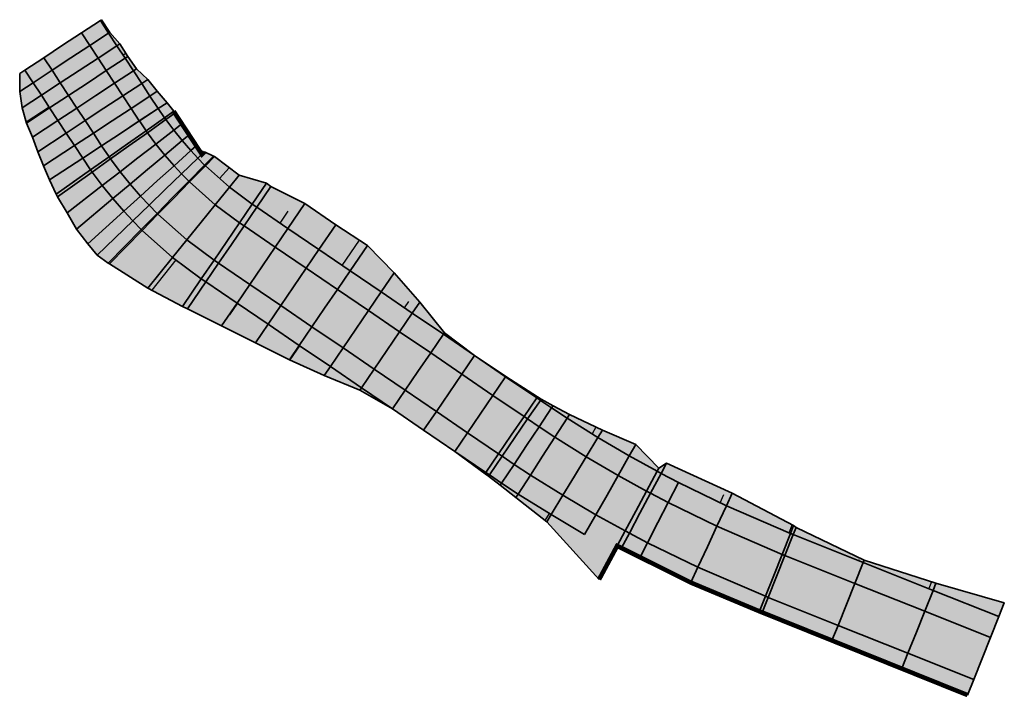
# Model space of a CAD drawing. Header units: metres. Extents: x 201888 to 228431, y 396158 to 403166.
# Tile 22 of 50: x 203291 to 203357, y 396695 to 396740. Entities that reach past the tile are written whole.
import ezdxf

# ---------------------------------------------------------------- set-up
doc = ezdxf.new("R2010")
doc.units = ezdxf.units.M
doc.layers.add('C3D-CORRIDOR', color=7, linetype='Continuous')
for name, color, linetype, lineweight in [('N-WA-GK-KEERWAND-G', 30, 'Continuous', 70), ('N-WA-GK-KEERWAND-V', 15, 'Continuous', 18), ('N-WA-GR-GRAS-V', 61, 'Continuous', 18), ('N-WA-GW-AFWERKEN_INZAAIEN-G', 60, 'Continuous', 35), ('N-WA-GW-DIJK_KRUIN_BINNEN-G', 90, 'Continuous', 35), ('N-WA-GW-DIJK_KRUIN_BUITEN-G', 90, 'Continuous', 35), ('N-WA-GW-DIJK_TEEN_BINNEN-G', 90, 'Continuous', 35), ('N-WA-GW-DIJK_TEEN_BUITEN-G', 90, 'Continuous', 35), ('N-WA-VH-VERHARDING_ASFALT-G', 252, 'Continuous', 35), ('N-WA-VH-VERHARDING_ASFALT-V', 252, 'Continuous', 18), ('N-WA-VH-VERHARDING_GRASBETONSTEEN-G', 102, 'Continuous', 35), ('N-WA-VH-VERHARDING_GRASBETONSTEEN-V', 75, 'Continuous', 18)]:
    doc.layers.add(name, color=color, linetype=linetype, lineweight=lineweight)

msp = doc.modelspace()

# ---------------------------------------------------------------- hatches: boundary and pattern name
at = {"layer": 'N-WA-GK-KEERWAND-V'}
for points in [[(203303.522, 396731.062), (203303.146, 396731.636), (203302.668, 396732.364), (203302.195, 396733.086), (203301.725, 396733.803), (203301.648, 396733.921), (203301.648, 396733.921), (203301.725, 396733.803), (203302.195, 396733.086), (203302.668, 396732.364), (203303.146, 396731.636), (203303.522, 396731.062), (203303.522, 396731.062)], [(203354.372, 396695.143), (203350.012, 396696.898), (203345.374, 396698.765), (203340.736, 396700.632), (203340.552, 396700.706), (203335.994, 396702.615), (203332.625, 396704.296), (203331.39, 396704.912), (203331.104, 396705.054), (203331.104, 396705.055), (203331.39, 396704.912), (203332.625, 396704.296), (203335.995, 396702.615), (203340.552, 396700.706), (203340.736, 396700.632), (203345.374, 396698.765), (203350.012, 396696.898), (203354.372, 396695.143), (203354.372, 396695.143)]]:
    msp.add_hatch(color=256, dxfattribs=at).paths.add_polyline_path(points, flags=0)
at = {"layer": 'N-WA-GR-GRAS-V'}
for points in [[(203301.037, 396733.49), (203300.621, 396734.101), (203300.62, 396734.103), (203300.072, 396734.937), (203299.523, 396735.773), (203298.974, 396736.609), (203298.425, 396737.444), (203297.877, 396738.28), (203297.328, 396739.116), (203296.779, 396739.952), (203296.861, 396740.006), (203297.396, 396739.161), (203298.071, 396738.408), (203298.608, 396737.564), (203299.183, 396736.746), (203299.926, 396736.037), (203300.547, 396735.249), (203301.209, 396734.49), (203301.21, 396734.488), (203301.647, 396733.923)], [(203329.903, 396702.82), (203326.429, 396706.65), (203324.378, 396708.265), (203323.334, 396709.078), (203322.564, 396709.673), (203322.334, 396709.849), (203320.316, 396711.327), (203318.252, 396712.738), (203316.186, 396714.145), (203314.018, 396715.404), (203311.654, 396716.373), (203309.343, 396717.422), (203307.081, 396718.542), (203304.822, 396719.666), (203302.563, 396720.79), (203302.228, 396720.96), (203299.927, 396722.177), (203297.377, 396723.781), (203297.296, 396723.836), (203296.556, 396724.36), (203298.93, 396726.644), (203299.495, 396726.073), (203299.557, 396726.012), (203301.576, 396724.216), (203303.481, 396722.8), (203303.789, 396722.59), (203305.855, 396721.183), (203307.921, 396719.776), (203309.988, 396718.368), (203312.054, 396716.961), (203314.12, 396715.553), (203316.186, 396714.146), (203318.252, 396712.739), (203320.319, 396711.331), (203322.385, 396709.924), (203322.624, 396709.761), (203323.429, 396709.219), (203324.528, 396708.498), (203326.718, 396707.128), (203328.946, 396705.818), (203330.926, 396704.723)], [(203356.454, 396700.356), (203352.089, 396702.099), (203347.445, 396703.953), (203342.802, 396705.807), (203342.618, 396705.88), (203338.356, 396707.716), (203335.178, 396709.267), (203334.03, 396709.868), (203333.765, 396710.009), (203333.881, 396710.224), (203334.388, 396710.54), (203338.741, 396708.548), (203342.824, 396706.396), (203342.992, 396706.284), (203347.503, 396704.098), (203352.281, 396702.58), (203356.82, 396701.273)]]:
    msp.add_hatch(color=256, dxfattribs=at).paths.add_polyline_path(points)
for points in [[(203293.84, 396728.422), (203293.406, 396729.362), (203293.405, 396729.364), (203293.002, 396730.293), (203292.621, 396731.239), (203292.261, 396732.199), (203291.867, 396733.137), (203291.585, 396734.148), (203291.427, 396735.241), (203291.419, 396736.432), (203291.764, 396736.658), (203292.313, 396735.822), (203292.862, 396734.986), (203293.41, 396734.151), (203293.959, 396733.315), (203294.508, 396732.479), (203295.057, 396731.643), (203295.605, 396730.809), (203295.607, 396730.807), (203296.131, 396730.036), (203293.84, 396728.422)], [(203303.254, 396730.804), (203302.783, 396731.308), (203302.203, 396731.974), (203301.648, 396732.663), (203301.121, 396733.372), (203301.037, 396733.49), (203301.648, 396733.921), (203301.725, 396733.803), (203302.195, 396733.086), (203302.668, 396732.364), (203303.146, 396731.636), (203303.522, 396731.062), (203303.254, 396730.804)], [(203333.765, 396710.009), (203331.913, 396711.033), (203329.83, 396712.257), (203327.782, 396713.539), (203326.754, 396714.214), (203326.002, 396714.72), (203325.763, 396714.883), (203323.696, 396716.29), (203321.63, 396717.698), (203319.564, 396719.105), (203317.498, 396720.512), (203315.431, 396721.92), (203313.365, 396723.327), (203311.299, 396724.735), (203309.233, 396726.142), (203307.166, 396727.549), (203306.859, 396727.759), (203305.35, 396728.88), (203303.75, 396730.303), (203303.701, 396730.351), (203303.254, 396730.804), (203303.688, 396731.222), (203304.288, 396730.948), (203304.348, 396730.915), (203305.988, 396729.67), (203307.811, 396729.156), (203308.108, 396728.931), (203310.359, 396727.795), (203312.42, 396726.381), (203314.514, 396725.014), (203316.296, 396723.19), (203317.99, 396721.235), (203319.625, 396719.194), (203321.631, 396717.699), (203323.699, 396716.294), (203325.814, 396714.958), (203326.062, 396714.809), (203326.848, 396714.355), (203327.933, 396713.773), (203330.12, 396712.735), (203332.338, 396711.779), (203333.881, 396710.224), (203333.765, 396710.009)], [(203296.556, 396724.36), (203295.943, 396725.113), (203295.182, 396726.094), (203294.562, 396727.18), (203293.933, 396728.242), (203293.84, 396728.422), (203296.131, 396730.036), (203296.237, 396729.886), (203296.903, 396728.991), (203297.603, 396728.122), (203298.336, 396727.28), (203298.93, 396726.644), (203296.556, 396724.36)]]:
    msp.add_hatch(color=256, dxfattribs=at).paths.add_polyline_path(points, flags=0)
at = {"layer": 'N-WA-VH-VERHARDING_ASFALT-V'}
for points in [[(203298.584, 396731.763), (203298.114, 396732.454), (203298.113, 396732.456), (203297.565, 396733.29), (203297.016, 396734.126), (203296.467, 396734.962), (203295.918, 396735.798), (203295.369, 396736.633), (203294.82, 396737.469), (203294.271, 396738.305), (203295.525, 396739.128), (203296.074, 396738.293), (203296.623, 396737.457), (203297.172, 396736.621), (203297.721, 396735.785), (203298.27, 396734.949), (203298.819, 396734.113), (203299.366, 396733.28), (203299.368, 396733.278), (203299.811, 396732.627), (203298.584, 396731.763)], [(203297.358, 396730.899), (203296.86, 396731.631), (203296.859, 396731.633), (203296.311, 396732.467), (203295.762, 396733.302), (203295.213, 396734.138), (203294.664, 396734.974), (203294.115, 396735.81), (203293.566, 396736.646), (203293.017, 396737.482), (203294.271, 396738.305), (203294.82, 396737.469), (203295.369, 396736.633), (203295.918, 396735.798), (203296.467, 396734.962), (203297.016, 396734.126), (203297.565, 396733.29), (203298.113, 396732.456), (203298.114, 396732.454), (203298.584, 396731.763), (203297.358, 396730.899)], [(203301.092, 396728.724), (203300.559, 396729.294), (203299.903, 396730.048), (203299.276, 396730.827), (203298.679, 396731.629), (203298.584, 396731.763), (203299.811, 396732.627), (203299.9, 396732.501), (203300.462, 396731.745), (203301.053, 396731.011), (203301.671, 396730.301), (203302.173, 396729.764), (203301.092, 396728.724)], [(203300.011, 396727.684), (203299.448, 396728.287), (203298.753, 396729.085), (203298.089, 396729.909), (203297.458, 396730.758), (203297.358, 396730.899), (203298.584, 396731.763), (203298.679, 396731.629), (203299.276, 396730.827), (203299.903, 396730.048), (203300.559, 396729.294), (203301.092, 396728.724), (203300.011, 396727.684)], [(203332.345, 396707.366), (203330.43, 396708.426), (203328.274, 396709.693), (203326.155, 396711.019), (203325.091, 396711.716), (203324.313, 396712.241), (203324.074, 396712.404), (203322.008, 396713.811), (203319.941, 396715.218), (203317.875, 396716.626), (203315.809, 396718.033), (203313.743, 396719.44), (203311.676, 396720.848), (203309.61, 396722.255), (203307.544, 396723.662), (203305.478, 396725.07), (203305.17, 396725.279), (203303.463, 396726.548), (203301.654, 396728.157), (203301.598, 396728.212), (203301.092, 396728.724), (203302.173, 396729.764), (203302.65, 396729.282), (203302.702, 396729.23), (203304.406, 396727.714), (203306.014, 396726.519), (203306.322, 396726.309), (203308.388, 396724.902), (203310.455, 396723.495), (203312.521, 396722.087), (203314.587, 396720.68), (203316.653, 396719.273), (203318.719, 396717.865), (203320.786, 396716.458), (203322.852, 396715.051), (203324.918, 396713.643), (203325.157, 396713.481), (203325.923, 396712.965), (203326.969, 396712.279), (203329.052, 396710.975), (203331.171, 396709.73), (203333.055, 396708.688), (203332.345, 396707.366)], [(203331.636, 396706.045), (203329.688, 396707.122), (203327.496, 396708.41), (203325.342, 396709.759), (203324.26, 396710.468), (203323.468, 396711.001), (203323.229, 396711.164), (203321.163, 396712.571), (203319.097, 396713.978), (203317.031, 396715.386), (203314.964, 396716.793), (203312.898, 396718.201), (203310.832, 396719.608), (203308.766, 396721.015), (203306.699, 396722.423), (203304.633, 396723.83), (203304.326, 396724.039), (203302.519, 396725.382), (203300.605, 396727.085), (203300.546, 396727.142), (203300.011, 396727.684), (203301.092, 396728.724), (203301.598, 396728.212), (203301.654, 396728.157), (203303.463, 396726.548), (203305.17, 396725.279), (203305.478, 396725.07), (203307.544, 396723.662), (203309.61, 396722.255), (203311.676, 396720.848), (203313.743, 396719.44), (203315.809, 396718.033), (203317.875, 396716.626), (203319.941, 396715.218), (203322.008, 396713.811), (203324.074, 396712.404), (203324.313, 396712.241), (203325.091, 396711.716), (203326.155, 396711.019), (203328.274, 396709.693), (203330.43, 396708.426), (203332.345, 396707.366), (203331.636, 396706.045)], [(203355.341, 396697.57), (203350.977, 396699.313), (203346.333, 396701.167), (203341.689, 396703.021), (203341.506, 396703.094), (203337.096, 396704.994), (203333.807, 396706.598), (203332.619, 396707.22), (203332.345, 396707.366), (203333.055, 396708.688), (203333.325, 396708.544), (203334.493, 396707.933), (203337.726, 396706.355), (203342.062, 396704.487), (203342.246, 396704.414), (203346.889, 396702.56), (203351.533, 396700.706), (203355.898, 396698.963), (203355.341, 396697.57)], [(203354.785, 396696.177), (203350.42, 396697.92), (203345.777, 396699.774), (203341.133, 396701.628), (203340.95, 396701.701), (203336.466, 396703.633), (203333.122, 396705.264), (203331.914, 396705.896), (203331.636, 396706.045), (203332.345, 396707.366), (203332.619, 396707.22), (203333.807, 396706.598), (203337.096, 396704.994), (203341.506, 396703.094), (203341.689, 396703.021), (203346.333, 396701.167), (203350.977, 396699.313), (203355.341, 396697.57), (203354.785, 396696.177)]]:
    msp.add_hatch(color=256, dxfattribs=at).paths.add_polyline_path(points, flags=0)
at = {"layer": 'N-WA-VH-VERHARDING_GRASBETONSTEEN-V'}
for points in [[(203299.811, 396732.627), (203299.368, 396733.278), (203299.366, 396733.28), (203298.819, 396734.113), (203298.27, 396734.949), (203297.721, 396735.785), (203297.172, 396736.621), (203296.623, 396737.457), (203296.074, 396738.293), (203295.525, 396739.128), (203296.779, 396739.952), (203297.328, 396739.116), (203297.877, 396738.28), (203298.425, 396737.444), (203298.974, 396736.609), (203299.523, 396735.773), (203300.072, 396734.937), (203300.62, 396734.103), (203300.621, 396734.101), (203301.037, 396733.49), (203299.811, 396732.627)], [(203296.131, 396730.036), (203295.607, 396730.807), (203295.605, 396730.809), (203295.057, 396731.643), (203294.508, 396732.479), (203293.959, 396733.315), (203293.41, 396734.151), (203292.862, 396734.986), (203292.313, 396735.822), (203291.764, 396736.658), (203293.017, 396737.482), (203293.566, 396736.646), (203294.115, 396735.81), (203294.664, 396734.974), (203295.213, 396734.138), (203295.762, 396733.302), (203296.311, 396732.467), (203296.859, 396731.633), (203296.86, 396731.631), (203297.358, 396730.899), (203296.131, 396730.036)], [(203302.173, 396729.764), (203301.671, 396730.301), (203301.053, 396731.011), (203300.462, 396731.745), (203299.9, 396732.501), (203299.811, 396732.627), (203301.037, 396733.49), (203301.121, 396733.372), (203301.648, 396732.663), (203302.203, 396731.974), (203302.783, 396731.308), (203303.254, 396730.804), (203302.173, 396729.764)], [(203298.93, 396726.644), (203298.336, 396727.28), (203297.603, 396728.122), (203296.903, 396728.991), (203296.237, 396729.886), (203296.131, 396730.036), (203297.358, 396730.899), (203297.458, 396730.758), (203298.089, 396729.909), (203298.753, 396729.085), (203299.448, 396728.287), (203300.011, 396727.684), (203298.93, 396726.644)], [(203333.055, 396708.688), (203331.171, 396709.73), (203329.052, 396710.975), (203326.969, 396712.279), (203325.923, 396712.965), (203325.157, 396713.481), (203324.918, 396713.643), (203322.852, 396715.051), (203320.786, 396716.458), (203318.719, 396717.865), (203316.653, 396719.273), (203314.587, 396720.68), (203312.521, 396722.087), (203310.455, 396723.495), (203308.388, 396724.902), (203306.322, 396726.309), (203306.014, 396726.519), (203304.406, 396727.714), (203302.702, 396729.23), (203302.65, 396729.282), (203302.173, 396729.764), (203303.254, 396730.804), (203303.701, 396730.351), (203303.75, 396730.303), (203305.35, 396728.88), (203306.859, 396727.759), (203307.166, 396727.549), (203309.233, 396726.142), (203311.299, 396724.735), (203313.365, 396723.327), (203315.431, 396721.92), (203317.498, 396720.512), (203319.564, 396719.105), (203321.63, 396717.698), (203323.696, 396716.29), (203325.763, 396714.883), (203326.002, 396714.72), (203326.754, 396714.214), (203327.782, 396713.539), (203329.83, 396712.257), (203331.913, 396711.033), (203333.765, 396710.009), (203333.055, 396708.688)], [(203330.926, 396704.723), (203328.946, 396705.818), (203326.718, 396707.128), (203324.528, 396708.498), (203323.429, 396709.219), (203322.624, 396709.761), (203322.385, 396709.924), (203320.319, 396711.331), (203318.252, 396712.739), (203316.186, 396714.146), (203314.12, 396715.553), (203312.054, 396716.961), (203309.988, 396718.368), (203307.921, 396719.776), (203305.855, 396721.183), (203303.789, 396722.59), (203303.481, 396722.8), (203301.576, 396724.216), (203299.557, 396726.012), (203299.495, 396726.073), (203298.93, 396726.644), (203300.011, 396727.684), (203300.546, 396727.142), (203300.605, 396727.085), (203302.519, 396725.382), (203304.326, 396724.039), (203304.633, 396723.83), (203306.699, 396722.423), (203308.766, 396721.015), (203310.832, 396719.608), (203312.898, 396718.201), (203314.964, 396716.793), (203317.031, 396715.386), (203319.097, 396713.978), (203321.163, 396712.571), (203323.229, 396711.164), (203323.468, 396711.001), (203324.26, 396710.468), (203325.342, 396709.759), (203327.496, 396708.41), (203329.688, 396707.122), (203331.636, 396706.045), (203330.926, 396704.723)], [(203355.898, 396698.963), (203351.533, 396700.706), (203346.889, 396702.56), (203342.246, 396704.414), (203342.062, 396704.487), (203337.726, 396706.355), (203334.493, 396707.933), (203333.325, 396708.544), (203333.055, 396708.688), (203333.765, 396710.009), (203334.03, 396709.868), (203335.178, 396709.267), (203338.356, 396707.716), (203342.618, 396705.88), (203342.802, 396705.807), (203347.445, 396703.953), (203352.089, 396702.099), (203356.454, 396700.356), (203355.898, 396698.963)], [(203354.372, 396695.143), (203350.012, 396696.898), (203345.374, 396698.765), (203340.736, 396700.632), (203340.552, 396700.706), (203335.995, 396702.615), (203332.625, 396704.296), (203331.39, 396704.912), (203331.104, 396705.055), (203331.636, 396706.045), (203331.914, 396705.896), (203333.122, 396705.264), (203336.466, 396703.633), (203340.95, 396701.701), (203341.133, 396701.628), (203345.777, 396699.774), (203350.42, 396697.92), (203354.785, 396696.177), (203354.372, 396695.143)]]:
    msp.add_hatch(color=256, dxfattribs=at).paths.add_polyline_path(points, flags=0)

# ---------------------------------------------------------------- linework, layer by layer
at = {"layer": 'C3D-CORRIDOR'}
for p, q in [((203298.282, 396737.663, 15.347), (203298.468, 396737.785, 15.273)), ((203293.374, 396734.206, 15.355), (203291.848, 396733.205, 14.746)), ((203301.037, 396733.49, 15.551), (203301.342, 396733.706, 15.426)), ((203303.254, 396730.804, 15.709), (203303.471, 396731.013, 15.608)), ((203296.131, 396730.036, 15.551), (203294.985, 396729.229, 15.084)), ((203304.697, 396729.461, 15.798), (203305.322, 396730.176, 15.481)), ((203308.715, 396726.494, 16.012), (203309.255, 396727.287, 15.693)), ((203298.93, 396726.644, 15.709), (203297.743, 396725.502, 15.16)), ((203312.848, 396723.68, 16.211), (203313.99, 396725.356, 15.535)), ((203301.798, 396724.051, 15.847), (203300.198, 396722.034, 14.989)), ((203305.881, 396721.166, 16.039), (203305.365, 396720.409, 15.734)), ((203316.98, 396720.865, 16.335), (203317.273, 396721.294, 16.161)), ((203310.013, 396718.351, 16.236), (203309.372, 396717.41, 15.857)), ((203321.113, 396718.05, 16.35), (203321.128, 396718.073, 16.341)), ((203314.145, 396715.536, 16.344), (203314.095, 396715.462, 16.314)), ((203325.284, 396715.293, 16.35), (203325.265, 396715.264, 16.338)), ((203329.698, 396712.935, 16.35), (203329.434, 396712.506, 16.182)), ((203318.278, 396712.721, 16.35), (203318.277, 396712.72, 16.35)), ((203322.358, 396709.83, 16.35), (203322.384, 396709.868, 16.335)), ((203333.765, 396710.009, 15.976), (203333.823, 396710.117, 15.936)), ((203337.941, 396707.919, 15.783), (203338.2, 396708.469, 15.58)), ((203326.327, 396706.73, 16.35), (203326.611, 396707.195, 16.168)), ((203342.524, 396705.921, 15.576), (203342.734, 396706.444, 15.388)), ((203331.104, 396705.055, 15.976), (203330.504, 396703.937, 15.616)), ((203347.167, 396704.064, 15.376), (203347.2, 396704.147, 15.346)), ((203351.994, 396702.671, 15.335), (203351.81, 396702.21, 15.176)), ((203356.82, 396701.273, 15.369), (203356.637, 396700.815, 15.205))]:
    msp.add_line(p, q, dxfattribs=at)
at = {"layer": 'N-WA-GK-KEERWAND-G'}
for p, q in [((203301.648, 396733.921, 15.302), (203301.648, 396733.921, 15.276)), ((203301.725, 396733.803, 15.31), (203301.725, 396733.803, 15.275)), ((203302.195, 396733.086, 15.367), (203302.195, 396733.086, 15.296)), ((203302.668, 396732.364, 15.435), (203302.668, 396732.364, 15.305)), ((203303.146, 396731.636, 15.514), (203303.146, 396731.636, 15.305)), ((203303.522, 396731.062, 15.584), (203303.522, 396731.062, 15.444)), ((203331.104, 396705.055, 15.976), (203331.104, 396705.054, 15.191)), ((203331.39, 396704.912, 15.964), (203331.39, 396704.912, 15.19)), ((203332.625, 396704.296, 15.91), (203332.625, 396704.296, 15.217)), ((203335.995, 396702.615, 15.764), (203335.994, 396702.615, 15.308)), ((203340.552, 396700.706, 15.572), (203340.552, 396700.706, 15.314)), ((203340.736, 396700.632, 15.564), (203340.736, 396700.632, 15.309)), ((203345.374, 396698.765, 15.364), (203345.374, 396698.765, 15.272)), ((203350.012, 396696.898, 15.164), (203350.012, 396696.898, 15.284)), ((203354.372, 396695.143, 15.04), (203354.372, 396695.143, 15.325))]:
    msp.add_line(p, q, dxfattribs=at)
at = {"layer": 'N-WA-GK-KEERWAND-G', "const_width": 0.3, "flags": 128}
for points in [[(203301.648, 396733.92), (203303.522, 396731.062), (203303.688, 396731.222)], [(203354.372, 396695.143), (203350.012, 396696.898), (203345.374, 396698.765), (203340.736, 396700.632), (203340.552, 396700.706), (203335.994, 396702.615), (203332.625, 396704.296), (203331.39, 396704.912), (203331.104, 396705.054), (203329.903, 396702.82)]]:
    msp.add_lwpolyline(points, dxfattribs=at)
at = {"layer": 'N-WA-GW-AFWERKEN_INZAAIEN-G'}
for p, q in [((203296.779, 396739.952, 15.238), (203296.861, 396740.006, 15.271)), ((203297.328, 396739.116, 15.277), (203297.396, 396739.161, 15.25)), ((203297.877, 396738.28, 15.317), (203298.071, 396738.408, 15.24)), ((203298.425, 396737.444, 15.357), (203298.608, 396737.564, 15.285)), ((203291.764, 396736.658, 15.238), (203291.419, 396736.432, 15.101)), ((203298.974, 396736.609, 15.397), (203299.183, 396736.746, 15.314)), ((203292.313, 396735.822, 15.277), (203291.427, 396735.241, 14.924)), ((203299.523, 396735.773, 15.437), (203299.926, 396736.037, 15.277)), ((203300.072, 396734.937, 15.477), (203300.547, 396735.249, 15.288)), ((203292.862, 396734.986, 15.317), (203291.585, 396734.148, 14.808)), ((203300.62, 396734.103, 15.517), (203301.209, 396734.49, 15.283)), ((203300.621, 396734.101, 15.517), (203301.21, 396734.488, 15.283)), ((203293.41, 396734.151, 15.357), (203291.867, 396733.137, 14.742)), ((203301.037, 396733.49, 15.551), (203301.703, 396733.959, 15.279)), ((203301.037, 396733.49, 15.551), (203301.648, 396733.921, 15.302)), ((203293.959, 396733.315, 15.397), (203292.261, 396732.199, 14.72)), ((203301.121, 396733.372, 15.557), (203301.725, 396733.803, 15.31)), ((203301.648, 396732.663, 15.597), (203302.195, 396733.086, 15.367)), ((203294.508, 396732.479, 15.437), (203292.621, 396731.239, 14.685)), ((203302.203, 396731.974, 15.637), (203302.668, 396732.364, 15.435)), ((203295.057, 396731.643, 15.477), (203293.002, 396730.293, 14.658)), ((203302.783, 396731.308, 15.677), (203303.146, 396731.636, 15.514)), ((203303.254, 396730.804, 15.709), (203303.688, 396731.222, 15.508)), ((203295.605, 396730.809, 15.517), (203293.405, 396729.364, 14.64)), ((203295.607, 396730.807, 15.517), (203293.406, 396729.362, 14.64)), ((203303.254, 396730.804, 15.709), (203303.522, 396731.062, 15.584)), ((203303.701, 396730.351, 15.737), (203304.288, 396730.948, 15.458)), ((203303.75, 396730.303, 15.741), (203304.348, 396730.915, 15.455)), ((203296.131, 396730.036, 15.551), (203293.84, 396728.422, 14.617)), ((203296.131, 396730.036, 15.551), (203293.84, 396728.422, 14.617)), ((203296.237, 396729.886, 15.557), (203293.933, 396728.242, 14.614)), ((203305.35, 396728.88, 15.837), (203305.988, 396729.67, 15.499)), ((203296.903, 396728.991, 15.597), (203294.562, 396727.18, 14.611)), ((203306.859, 396727.759, 15.923), (203307.811, 396729.156, 15.359)), ((203307.166, 396727.549, 15.937), (203308.108, 396728.931, 15.38)), ((203297.603, 396728.122, 15.637), (203295.182, 396726.094, 14.585)), ((203298.336, 396727.28, 15.677), (203295.943, 396725.113, 14.601)), ((203309.233, 396726.142, 16.037), (203310.359, 396727.795, 15.371)), ((203298.93, 396726.644, 15.709), (203296.556, 396724.36, 14.611)), ((203298.93, 396726.644, 15.709), (203296.556, 396724.36, 14.611)), ((203299.495, 396726.073, 15.737), (203297.296, 396723.836, 14.692)), ((203299.557, 396726.012, 15.741), (203297.377, 396723.781, 14.701)), ((203311.299, 396724.735, 16.137), (203312.42, 396726.381, 15.473)), ((203313.365, 396723.327, 16.235), (203314.514, 396725.014, 15.555)), ((203301.576, 396724.216, 15.837), (203299.927, 396722.177, 14.963)), ((203303.481, 396722.8, 15.923), (203302.228, 396720.96, 15.18)), ((203315.431, 396721.92, 16.307), (203316.296, 396723.19, 15.795)), ((203303.789, 396722.59, 15.937), (203302.563, 396720.79, 15.212)), ((203305.855, 396721.183, 16.037), (203304.822, 396719.666, 15.426)), ((203317.498, 396720.512, 16.344), (203317.99, 396721.235, 16.053)), ((203307.921, 396719.776, 16.137), (203307.081, 396718.542, 15.64)), ((203319.564, 396719.105, 16.35), (203319.625, 396719.194, 16.314)), ((203309.988, 396718.368, 16.235), (203309.343, 396717.422, 15.854)), ((203321.63, 396717.698, 16.35), (203321.631, 396717.699, 16.35)), ((203312.054, 396716.961, 16.307), (203311.654, 396716.373, 16.07)), ((203323.696, 396716.29, 16.348), (203323.699, 396716.294, 16.35)), ((203314.12, 396715.553, 16.344), (203314.018, 396715.404, 16.284)), ((203325.763, 396714.883, 16.32), (203325.814, 396714.958, 16.35)), ((203326.002, 396714.72, 16.314), (203326.062, 396714.809, 16.35)), ((203326.754, 396714.214, 16.293), (203326.848, 396714.355, 16.35)), ((203316.186, 396714.146, 16.35), (203316.186, 396714.145, 16.35)), ((203327.782, 396713.539, 16.257), (203327.933, 396713.773, 16.35)), ((203318.252, 396712.739, 16.35), (203318.252, 396712.738, 16.35)), ((203329.83, 396712.257, 16.164), (203330.12, 396712.735, 16.35)), ((203331.913, 396711.033, 16.064), (203332.338, 396711.779, 16.35)), ((203320.319, 396711.331, 16.348), (203320.316, 396711.327, 16.35)), ((203334.03, 396709.868, 15.964), (203334.388, 396710.54, 15.71)), ((203322.385, 396709.924, 16.32), (203322.334, 396709.849, 16.35)), ((203322.624, 396709.761, 16.314), (203322.564, 396709.673, 16.35)), ((203333.765, 396710.009, 15.976), (203333.881, 396710.224, 15.895)), ((203333.765, 396710.009, 15.976), (203333.881, 396710.224, 15.895)), ((203323.429, 396709.219, 16.293), (203323.334, 396709.078, 16.35)), ((203324.528, 396708.498, 16.257), (203324.378, 396708.265, 16.35)), ((203338.356, 396707.716, 15.764), (203338.741, 396708.548, 15.458)), ((203326.718, 396707.128, 16.164), (203326.429, 396706.65, 16.35)), ((203342.618, 396705.88, 15.572), (203342.824, 396706.396, 15.387)), ((203342.802, 396705.807, 15.564), (203342.992, 396706.284, 15.393)), ((203330.926, 396704.723, 15.976), (203329.903, 396702.82, 15.256)), ((203347.445, 396703.953, 15.364), (203347.503, 396704.098, 15.312)), ((203352.089, 396702.099, 15.164), (203352.281, 396702.58, 15.336)), ((203356.454, 396700.356, 15.04), (203356.82, 396701.273, 15.369))]:
    msp.add_line(p, q, dxfattribs=at)
at = {"layer": 'N-WA-GW-DIJK_KRUIN_BINNEN-G'}
for p, q in [((203297.328, 396739.116, 15.277), (203296.779, 396739.952, 15.238)), ((203296.074, 396738.293, 15.277), (203295.525, 396739.128, 15.238)), ((203297.877, 396738.28, 15.317), (203297.328, 396739.116, 15.277)), ((203296.623, 396737.457, 15.317), (203296.074, 396738.293, 15.277)), ((203298.425, 396737.444, 15.357), (203297.877, 396738.28, 15.317)), ((203297.172, 396736.621, 15.357), (203296.623, 396737.457, 15.317)), ((203298.974, 396736.609, 15.397), (203298.425, 396737.444, 15.357)), ((203297.721, 396735.785, 15.397), (203297.172, 396736.621, 15.357)), ((203299.523, 396735.773, 15.437), (203298.974, 396736.609, 15.397)), ((203298.27, 396734.949, 15.437), (203297.721, 396735.785, 15.397)), ((203300.072, 396734.937, 15.477), (203299.523, 396735.773, 15.437)), ((203298.819, 396734.113, 15.477), (203298.27, 396734.949, 15.437)), ((203300.62, 396734.103, 15.517), (203300.072, 396734.937, 15.477)), ((203299.366, 396733.28, 15.517), (203298.819, 396734.113, 15.477)), ((203300.621, 396734.101, 15.517), (203300.62, 396734.103, 15.517)), ((203301.037, 396733.49, 15.551), (203300.621, 396734.101, 15.517)), ((203299.368, 396733.278, 15.517), (203299.366, 396733.28, 15.517)), ((203299.811, 396732.627, 15.551), (203299.368, 396733.278, 15.517)), ((203301.121, 396733.372, 15.557), (203301.037, 396733.49, 15.551)), ((203301.648, 396732.663, 15.597), (203301.121, 396733.372, 15.557)), ((203299.9, 396732.501, 15.557), (203299.811, 396732.627, 15.551)), ((203302.203, 396731.974, 15.637), (203301.648, 396732.663, 15.597)), ((203300.462, 396731.745, 15.597), (203299.9, 396732.501, 15.557)), ((203302.783, 396731.308, 15.677), (203302.203, 396731.974, 15.637)), ((203301.053, 396731.011, 15.637), (203300.462, 396731.745, 15.597)), ((203303.254, 396730.804, 15.709), (203302.783, 396731.308, 15.677)), ((203301.671, 396730.301, 15.677), (203301.053, 396731.011, 15.637)), ((203303.701, 396730.351, 15.737), (203303.254, 396730.804, 15.709)), ((203302.173, 396729.764, 15.709), (203301.671, 396730.301, 15.677)), ((203303.75, 396730.303, 15.741), (203303.701, 396730.351, 15.737)), ((203305.35, 396728.88, 15.837), (203303.75, 396730.303, 15.741)), ((203302.65, 396729.282, 15.737), (203302.173, 396729.764, 15.709)), ((203302.702, 396729.23, 15.741), (203302.65, 396729.282, 15.737)), ((203304.406, 396727.714, 15.837), (203302.702, 396729.23, 15.741)), ((203306.859, 396727.759, 15.923), (203305.35, 396728.88, 15.837)), ((203306.014, 396726.519, 15.923), (203304.406, 396727.714, 15.837)), ((203307.166, 396727.549, 15.937), (203306.859, 396727.759, 15.923)), ((203309.233, 396726.142, 16.037), (203307.166, 396727.549, 15.937)), ((203306.322, 396726.309, 15.937), (203306.014, 396726.519, 15.923)), ((203308.388, 396724.902, 16.037), (203306.322, 396726.309, 15.937)), ((203311.299, 396724.735, 16.137), (203309.233, 396726.142, 16.037)), ((203310.455, 396723.495, 16.137), (203308.388, 396724.902, 16.037)), ((203313.365, 396723.327, 16.235), (203311.299, 396724.735, 16.137)), ((203312.521, 396722.087, 16.235), (203310.455, 396723.495, 16.137)), ((203315.431, 396721.92, 16.307), (203313.365, 396723.327, 16.235)), ((203314.587, 396720.68, 16.307), (203312.521, 396722.087, 16.235)), ((203317.498, 396720.512, 16.344), (203315.431, 396721.92, 16.307)), ((203316.653, 396719.273, 16.344), (203314.587, 396720.68, 16.307)), ((203319.564, 396719.105, 16.35), (203317.498, 396720.512, 16.344)), ((203318.719, 396717.865, 16.35), (203316.653, 396719.273, 16.344)), ((203321.63, 396717.698, 16.35), (203319.564, 396719.105, 16.35)), ((203320.786, 396716.458, 16.35), (203318.719, 396717.865, 16.35)), ((203323.696, 396716.29, 16.348), (203321.63, 396717.698, 16.35)), ((203322.852, 396715.051, 16.348), (203320.786, 396716.458, 16.35)), ((203325.763, 396714.883, 16.32), (203323.696, 396716.29, 16.348)), ((203324.918, 396713.643, 16.32), (203322.852, 396715.051, 16.348)), ((203326.002, 396714.72, 16.314), (203325.763, 396714.883, 16.32)), ((203326.754, 396714.214, 16.293), (203326.002, 396714.72, 16.314)), ((203327.782, 396713.539, 16.257), (203326.754, 396714.214, 16.293)), ((203325.157, 396713.481, 16.314), (203324.918, 396713.643, 16.32)), ((203325.923, 396712.965, 16.293), (203325.157, 396713.481, 16.314)), ((203326.969, 396712.279, 16.257), (203325.923, 396712.965, 16.293)), ((203329.83, 396712.257, 16.164), (203327.782, 396713.539, 16.257)), ((203329.052, 396710.975, 16.164), (203326.969, 396712.279, 16.257)), ((203331.913, 396711.033, 16.064), (203329.83, 396712.257, 16.164)), ((203331.171, 396709.73, 16.064), (203329.052, 396710.975, 16.164)), ((203333.765, 396710.009, 15.976), (203331.913, 396711.033, 16.064)), ((203333.055, 396708.688, 15.976), (203331.171, 396709.73, 16.064)), ((203334.03, 396709.868, 15.964), (203333.765, 396710.009, 15.976)), ((203335.178, 396709.267, 15.91), (203334.03, 396709.868, 15.964)), ((203338.356, 396707.716, 15.764), (203335.178, 396709.267, 15.91)), ((203333.325, 396708.544, 15.964), (203333.055, 396708.688, 15.976)), ((203334.493, 396707.933, 15.91), (203333.325, 396708.544, 15.964)), ((203337.726, 396706.355, 15.764), (203334.493, 396707.933, 15.91)), ((203342.618, 396705.88, 15.572), (203338.356, 396707.716, 15.764)), ((203342.062, 396704.487, 15.572), (203337.726, 396706.355, 15.764)), ((203342.802, 396705.807, 15.564), (203342.618, 396705.88, 15.572)), ((203347.445, 396703.953, 15.364), (203342.802, 396705.807, 15.564)), ((203342.246, 396704.414, 15.564), (203342.062, 396704.487, 15.572)), ((203346.889, 396702.56, 15.364), (203342.246, 396704.414, 15.564)), ((203352.089, 396702.099, 15.164), (203347.445, 396703.953, 15.364)), ((203351.533, 396700.706, 15.164), (203346.889, 396702.56, 15.364)), ((203356.454, 396700.356, 15.04), (203352.089, 396702.099, 15.164)), ((203355.898, 396698.963, 15.04), (203351.533, 396700.706, 15.164))]:
    msp.add_line(p, q, dxfattribs=at)
at = {"layer": 'N-WA-GW-DIJK_KRUIN_BUITEN-G'}
for p, q in [((203293.566, 396736.646, 15.277), (203293.017, 396737.482, 15.238)), ((203292.313, 396735.822, 15.277), (203291.764, 396736.658, 15.238)), ((203294.115, 396735.81, 15.317), (203293.566, 396736.646, 15.277)), ((203292.862, 396734.986, 15.317), (203292.313, 396735.822, 15.277)), ((203294.664, 396734.974, 15.357), (203294.115, 396735.81, 15.317)), ((203293.41, 396734.151, 15.357), (203292.862, 396734.986, 15.317)), ((203295.213, 396734.138, 15.397), (203294.664, 396734.974, 15.357)), ((203293.959, 396733.315, 15.397), (203293.41, 396734.151, 15.357)), ((203295.762, 396733.302, 15.437), (203295.213, 396734.138, 15.397)), ((203294.508, 396732.479, 15.437), (203293.959, 396733.315, 15.397)), ((203296.311, 396732.467, 15.477), (203295.762, 396733.302, 15.437)), ((203295.057, 396731.643, 15.477), (203294.508, 396732.479, 15.437)), ((203296.859, 396731.633, 15.517), (203296.311, 396732.467, 15.477)), ((203295.605, 396730.809, 15.517), (203295.057, 396731.643, 15.477)), ((203296.86, 396731.631, 15.517), (203296.859, 396731.633, 15.517)), ((203297.358, 396730.899, 15.551), (203296.86, 396731.631, 15.517)), ((203295.607, 396730.807, 15.517), (203295.605, 396730.809, 15.517)), ((203296.131, 396730.036, 15.551), (203295.607, 396730.807, 15.517)), ((203297.458, 396730.758, 15.557), (203297.358, 396730.899, 15.551)), ((203298.089, 396729.909, 15.597), (203297.458, 396730.758, 15.557)), ((203296.237, 396729.886, 15.557), (203296.131, 396730.036, 15.551)), ((203298.753, 396729.085, 15.637), (203298.089, 396729.909, 15.597)), ((203296.903, 396728.991, 15.597), (203296.237, 396729.886, 15.557)), ((203297.603, 396728.122, 15.637), (203296.903, 396728.991, 15.597)), ((203299.448, 396728.287, 15.677), (203298.753, 396729.085, 15.637)), ((203298.336, 396727.28, 15.677), (203297.603, 396728.122, 15.637)), ((203300.011, 396727.684, 15.709), (203299.448, 396728.287, 15.677)), ((203298.93, 396726.644, 15.709), (203298.336, 396727.28, 15.677)), ((203300.546, 396727.142, 15.737), (203300.011, 396727.684, 15.709)), ((203299.495, 396726.073, 15.737), (203298.93, 396726.644, 15.709)), ((203300.605, 396727.085, 15.741), (203300.546, 396727.142, 15.737)), ((203302.519, 396725.382, 15.837), (203300.605, 396727.085, 15.741)), ((203299.557, 396726.012, 15.741), (203299.495, 396726.073, 15.737)), ((203301.576, 396724.216, 15.837), (203299.557, 396726.012, 15.741)), ((203304.326, 396724.039, 15.923), (203302.519, 396725.382, 15.837)), ((203303.481, 396722.8, 15.923), (203301.576, 396724.216, 15.837)), ((203304.633, 396723.83, 15.937), (203304.326, 396724.039, 15.923)), ((203306.699, 396722.423, 16.037), (203304.633, 396723.83, 15.937)), ((203303.789, 396722.59, 15.937), (203303.481, 396722.8, 15.923)), ((203305.855, 396721.183, 16.037), (203303.789, 396722.59, 15.937)), ((203308.766, 396721.015, 16.137), (203306.699, 396722.423, 16.037)), ((203307.921, 396719.776, 16.137), (203305.855, 396721.183, 16.037)), ((203310.832, 396719.608, 16.235), (203308.766, 396721.015, 16.137)), ((203309.988, 396718.368, 16.235), (203307.921, 396719.776, 16.137)), ((203312.898, 396718.201, 16.307), (203310.832, 396719.608, 16.235)), ((203312.054, 396716.961, 16.307), (203309.988, 396718.368, 16.235)), ((203314.964, 396716.793, 16.344), (203312.898, 396718.201, 16.307)), ((203314.12, 396715.553, 16.344), (203312.054, 396716.961, 16.307)), ((203317.031, 396715.386, 16.35), (203314.964, 396716.793, 16.344)), ((203316.186, 396714.146, 16.35), (203314.12, 396715.553, 16.344)), ((203319.097, 396713.978, 16.35), (203317.031, 396715.386, 16.35)), ((203318.252, 396712.739, 16.35), (203316.186, 396714.146, 16.35)), ((203321.163, 396712.571, 16.348), (203319.097, 396713.978, 16.35)), ((203320.319, 396711.331, 16.348), (203318.252, 396712.739, 16.35)), ((203323.229, 396711.164, 16.32), (203321.163, 396712.571, 16.348)), ((203322.385, 396709.924, 16.32), (203320.319, 396711.331, 16.348)), ((203323.468, 396711.001, 16.314), (203323.229, 396711.164, 16.32)), ((203324.26, 396710.468, 16.293), (203323.468, 396711.001, 16.314)), ((203325.342, 396709.759, 16.257), (203324.26, 396710.468, 16.293)), ((203322.624, 396709.761, 16.314), (203322.385, 396709.924, 16.32)), ((203323.429, 396709.219, 16.293), (203322.624, 396709.761, 16.314)), ((203327.496, 396708.41, 16.164), (203325.342, 396709.759, 16.257)), ((203324.528, 396708.498, 16.257), (203323.429, 396709.219, 16.293)), ((203326.718, 396707.128, 16.164), (203324.528, 396708.498, 16.257)), ((203329.688, 396707.122, 16.064), (203327.496, 396708.41, 16.164)), ((203328.946, 396705.818, 16.064), (203326.718, 396707.128, 16.164)), ((203331.636, 396706.045, 15.976), (203329.688, 396707.122, 16.064)), ((203331.914, 396705.896, 15.964), (203331.636, 396706.045, 15.976)), ((203333.122, 396705.264, 15.91), (203331.914, 396705.896, 15.964)), ((203331.39, 396704.912, 15.964), (203331.104, 396705.055, 15.976)), ((203336.466, 396703.633, 15.764), (203333.122, 396705.264, 15.91)), ((203332.625, 396704.296, 15.91), (203331.39, 396704.912, 15.964)), ((203335.995, 396702.615, 15.764), (203332.625, 396704.296, 15.91)), ((203340.95, 396701.701, 15.572), (203336.466, 396703.633, 15.764)), ((203340.552, 396700.706, 15.572), (203335.995, 396702.615, 15.764)), ((203341.133, 396701.628, 15.564), (203340.95, 396701.701, 15.572)), ((203345.777, 396699.774, 15.364), (203341.133, 396701.628, 15.564)), ((203340.736, 396700.632, 15.564), (203340.552, 396700.706, 15.572)), ((203345.374, 396698.765, 15.364), (203340.736, 396700.632, 15.564)), ((203350.42, 396697.92, 15.164), (203345.777, 396699.774, 15.364)), ((203350.012, 396696.898, 15.164), (203345.374, 396698.765, 15.364)), ((203354.785, 396696.177, 15.04), (203350.42, 396697.92, 15.164)), ((203354.372, 396695.143, 15.04), (203350.012, 396696.898, 15.164))]:
    msp.add_line(p, q, dxfattribs=at)
at = {"layer": 'N-WA-GW-DIJK_TEEN_BINNEN-G'}
for points in [[(203356.82, 396701.273), (203352.281, 396702.58), (203347.503, 396704.098), (203342.992, 396706.284), (203342.824, 396706.396), (203338.741, 396708.548), (203334.388, 396710.54), (203333.881, 396710.224), (203332.338, 396711.779), (203330.12, 396712.735), (203327.933, 396713.773), (203326.848, 396714.355), (203326.062, 396714.809), (203325.814, 396714.958), (203323.699, 396716.294), (203321.631, 396717.699), (203319.625, 396719.194), (203317.99, 396721.235), (203316.296, 396723.19), (203314.514, 396725.014), (203312.42, 396726.381), (203310.359, 396727.795), (203308.108, 396728.931), (203307.811, 396729.156), (203305.988, 396729.67), (203304.348, 396730.915), (203304.288, 396730.948), (203303.688, 396731.222), (203303.522, 396731.062), (203303.146, 396731.636), (203302.668, 396732.364), (203302.195, 396733.086), (203301.725, 396733.803), (203301.648, 396733.921), (203301.21, 396734.488), (203301.209, 396734.49), (203300.547, 396735.249), (203299.926, 396736.037), (203299.183, 396736.746), (203298.608, 396737.564), (203298.071, 396738.408), (203297.396, 396739.161), (203296.861, 396740.006)], [(203303.146, 396731.636), (203302.668, 396732.364), (203302.195, 396733.086), (203301.725, 396733.803), (203301.648, 396733.921)]]:
    msp.add_lwpolyline(points, dxfattribs=at)
at = {"layer": 'N-WA-GW-DIJK_TEEN_BUITEN-G'}
for p, q in [((203291.427, 396735.241, 14.924), (203291.419, 396736.432, 15.101)), ((203291.585, 396734.148, 14.808), (203291.427, 396735.241, 14.924)), ((203291.867, 396733.137, 14.742), (203291.585, 396734.148, 14.808)), ((203292.261, 396732.199, 14.72), (203291.867, 396733.137, 14.742)), ((203292.621, 396731.239, 14.685), (203292.261, 396732.199, 14.72)), ((203293.002, 396730.293, 14.658), (203292.621, 396731.239, 14.685)), ((203293.405, 396729.364, 14.64), (203293.002, 396730.293, 14.658)), ((203293.406, 396729.362, 14.64), (203293.405, 396729.364, 14.64)), ((203293.84, 396728.422, 14.617), (203293.406, 396729.362, 14.64)), ((203293.933, 396728.242, 14.614), (203293.84, 396728.422, 14.617)), ((203294.562, 396727.18, 14.611), (203293.933, 396728.242, 14.614)), ((203295.182, 396726.094, 14.585), (203294.562, 396727.18, 14.611)), ((203295.943, 396725.113, 14.601), (203295.182, 396726.094, 14.585)), ((203296.556, 396724.36, 14.611), (203295.943, 396725.113, 14.601)), ((203297.296, 396723.836, 14.692), (203296.556, 396724.36, 14.611)), ((203297.377, 396723.781, 14.701), (203297.296, 396723.836, 14.692)), ((203299.927, 396722.177, 14.963), (203297.377, 396723.781, 14.701)), ((203302.228, 396720.96, 15.18), (203299.927, 396722.177, 14.963)), ((203302.563, 396720.79, 15.212), (203302.228, 396720.96, 15.18)), ((203304.822, 396719.666, 15.426), (203302.563, 396720.79, 15.212)), ((203307.081, 396718.542, 15.64), (203304.822, 396719.666, 15.426)), ((203309.343, 396717.422, 15.854), (203307.081, 396718.542, 15.64)), ((203311.654, 396716.373, 16.07), (203309.343, 396717.422, 15.854)), ((203314.018, 396715.404, 16.284), (203311.654, 396716.373, 16.07)), ((203316.186, 396714.145, 16.35), (203314.018, 396715.404, 16.284)), ((203318.252, 396712.738, 16.35), (203316.186, 396714.145, 16.35)), ((203320.316, 396711.327, 16.35), (203318.252, 396712.738, 16.35)), ((203322.334, 396709.849, 16.35), (203320.316, 396711.327, 16.35)), ((203322.564, 396709.673, 16.35), (203322.334, 396709.849, 16.35)), ((203323.334, 396709.078, 16.35), (203322.564, 396709.673, 16.35)), ((203324.378, 396708.265, 16.35), (203323.334, 396709.078, 16.35)), ((203326.429, 396706.65, 16.35), (203324.378, 396708.265, 16.35)), ((203329.903, 396702.82, 15.256), (203326.429, 396706.65, 16.35))]:
    msp.add_line(p, q, dxfattribs=at)
at = {"layer": 'N-WA-VH-VERHARDING_ASFALT-G'}
for p, q in [((203294.271, 396738.305, 15.238), (203295.525, 396739.128, 15.238)), ((203294.271, 396738.305, 15.238), (203293.017, 396737.482, 15.238)), ((203294.82, 396737.469, 15.277), (203296.074, 396738.293, 15.277)), ((203294.82, 396737.469, 15.277), (203293.566, 396736.646, 15.277)), ((203295.369, 396736.633, 15.317), (203296.623, 396737.457, 15.317)), ((203295.369, 396736.633, 15.317), (203294.115, 396735.81, 15.317)), ((203295.918, 396735.798, 15.357), (203297.172, 396736.621, 15.357)), ((203295.918, 396735.798, 15.357), (203294.664, 396734.974, 15.357)), ((203296.467, 396734.962, 15.397), (203297.721, 396735.785, 15.397)), ((203296.467, 396734.962, 15.397), (203295.213, 396734.138, 15.397)), ((203297.016, 396734.126, 15.437), (203298.27, 396734.949, 15.437)), ((203297.016, 396734.126, 15.437), (203295.762, 396733.302, 15.437)), ((203297.565, 396733.29, 15.477), (203298.819, 396734.113, 15.477)), ((203297.565, 396733.29, 15.477), (203296.311, 396732.467, 15.477)), ((203298.113, 396732.456, 15.517), (203299.366, 396733.28, 15.517)), ((203298.114, 396732.454, 15.517), (203299.368, 396733.278, 15.517)), ((203298.584, 396731.763, 15.551), (203299.811, 396732.627, 15.551)), ((203298.584, 396731.763, 15.551), (203299.811, 396732.627, 15.551)), ((203298.113, 396732.456, 15.517), (203296.859, 396731.633, 15.517)), ((203298.114, 396732.454, 15.517), (203296.86, 396731.631, 15.517)), ((203298.679, 396731.629, 15.557), (203299.9, 396732.501, 15.557)), ((203298.584, 396731.763, 15.551), (203297.358, 396730.899, 15.551)), ((203298.584, 396731.763, 15.551), (203297.358, 396730.899, 15.551)), ((203298.679, 396731.629, 15.557), (203297.458, 396730.758, 15.557)), ((203299.276, 396730.827, 15.597), (203300.462, 396731.745, 15.597)), ((203299.276, 396730.827, 15.597), (203298.089, 396729.909, 15.597)), ((203299.903, 396730.048, 15.637), (203301.053, 396731.011, 15.637)), ((203299.903, 396730.048, 15.637), (203298.753, 396729.085, 15.637)), ((203300.559, 396729.294, 15.677), (203301.671, 396730.301, 15.677)), ((203300.559, 396729.294, 15.677), (203299.448, 396728.287, 15.677)), ((203301.092, 396728.724, 15.709), (203302.173, 396729.764, 15.709)), ((203301.092, 396728.724, 15.709), (203302.173, 396729.764, 15.709)), ((203301.598, 396728.212, 15.737), (203302.65, 396729.282, 15.737)), ((203301.092, 396728.724, 15.709), (203300.011, 396727.684, 15.709)), ((203301.092, 396728.724, 15.709), (203300.011, 396727.684, 15.709)), ((203301.654, 396728.157, 15.741), (203302.702, 396729.23, 15.741)), ((203301.598, 396728.212, 15.737), (203300.546, 396727.142, 15.737)), ((203301.654, 396728.157, 15.741), (203300.605, 396727.085, 15.741)), ((203303.463, 396726.548, 15.837), (203304.406, 396727.714, 15.837)), ((203303.463, 396726.548, 15.837), (203302.519, 396725.382, 15.837)), ((203305.17, 396725.279, 15.923), (203306.014, 396726.519, 15.923)), ((203305.478, 396725.07, 15.937), (203306.322, 396726.309, 15.937)), ((203305.17, 396725.279, 15.923), (203304.326, 396724.039, 15.923)), ((203305.478, 396725.07, 15.937), (203304.633, 396723.83, 15.937)), ((203307.544, 396723.662, 16.037), (203308.388, 396724.902, 16.037)), ((203307.544, 396723.662, 16.037), (203306.699, 396722.423, 16.037)), ((203309.61, 396722.255, 16.137), (203310.455, 396723.495, 16.137)), ((203309.61, 396722.255, 16.137), (203308.766, 396721.015, 16.137)), ((203311.676, 396720.848, 16.235), (203312.521, 396722.087, 16.235)), ((203311.676, 396720.848, 16.235), (203310.832, 396719.608, 16.235)), ((203313.743, 396719.44, 16.307), (203314.587, 396720.68, 16.307)), ((203313.743, 396719.44, 16.307), (203312.898, 396718.201, 16.307)), ((203315.809, 396718.033, 16.344), (203316.653, 396719.273, 16.344)), ((203315.809, 396718.033, 16.344), (203314.964, 396716.793, 16.344)), ((203317.875, 396716.626, 16.35), (203318.719, 396717.865, 16.35)), ((203317.875, 396716.626, 16.35), (203317.031, 396715.386, 16.35)), ((203319.941, 396715.218, 16.35), (203320.786, 396716.458, 16.35)), ((203319.941, 396715.218, 16.35), (203319.097, 396713.978, 16.35)), ((203322.008, 396713.811, 16.348), (203322.852, 396715.051, 16.348)), ((203322.008, 396713.811, 16.348), (203321.163, 396712.571, 16.348)), ((203324.074, 396712.404, 16.32), (203324.918, 396713.643, 16.32)), ((203324.313, 396712.241, 16.314), (203325.157, 396713.481, 16.314)), ((203325.091, 396711.716, 16.293), (203325.923, 396712.965, 16.293)), ((203324.074, 396712.404, 16.32), (203323.229, 396711.164, 16.32)), ((203324.313, 396712.241, 16.314), (203323.468, 396711.001, 16.314)), ((203326.155, 396711.019, 16.257), (203326.969, 396712.279, 16.257)), ((203325.091, 396711.716, 16.293), (203324.26, 396710.468, 16.293)), ((203326.155, 396711.019, 16.257), (203325.342, 396709.759, 16.257)), ((203328.274, 396709.693, 16.164), (203329.052, 396710.975, 16.164)), ((203328.274, 396709.693, 16.164), (203327.496, 396708.41, 16.164)), ((203330.43, 396708.426, 16.064), (203331.171, 396709.73, 16.064)), ((203330.43, 396708.426, 16.064), (203329.688, 396707.122, 16.064)), ((203332.345, 396707.366, 15.976), (203333.055, 396708.688, 15.976)), ((203332.345, 396707.366, 15.976), (203333.055, 396708.688, 15.976)), ((203332.619, 396707.22, 15.964), (203333.325, 396708.544, 15.964)), ((203333.807, 396706.598, 15.91), (203334.493, 396707.933, 15.91)), ((203332.345, 396707.366, 15.976), (203331.636, 396706.045, 15.976)), ((203332.345, 396707.366, 15.976), (203331.636, 396706.045, 15.976)), ((203332.619, 396707.22, 15.964), (203331.914, 396705.896, 15.964)), ((203333.807, 396706.598, 15.91), (203333.122, 396705.264, 15.91)), ((203337.096, 396704.994, 15.764), (203337.726, 396706.355, 15.764)), ((203337.096, 396704.994, 15.764), (203336.466, 396703.633, 15.764)), ((203341.506, 396703.094, 15.572), (203342.062, 396704.487, 15.572)), ((203341.689, 396703.021, 15.564), (203342.246, 396704.414, 15.564)), ((203341.506, 396703.094, 15.572), (203340.95, 396701.701, 15.572)), ((203341.689, 396703.021, 15.564), (203341.133, 396701.628, 15.564)), ((203346.333, 396701.167, 15.364), (203346.889, 396702.56, 15.364)), ((203346.333, 396701.167, 15.364), (203345.777, 396699.774, 15.364)), ((203350.977, 396699.313, 15.164), (203351.533, 396700.706, 15.164)), ((203350.977, 396699.313, 15.164), (203350.42, 396697.92, 15.164)), ((203355.341, 396697.57, 15.04), (203355.898, 396698.963, 15.04)), ((203355.341, 396697.57, 15.04), (203354.785, 396696.177, 15.04))]:
    msp.add_line(p, q, dxfattribs=at)
at = {"layer": 'N-WA-VH-VERHARDING_GRASBETONSTEEN-G'}
for p, q in [((203295.525, 396739.128, 15.238), (203296.779, 396739.952, 15.238)), ((203296.074, 396738.293, 15.277), (203297.328, 396739.116, 15.277)), ((203296.623, 396737.457, 15.317), (203297.877, 396738.28, 15.317)), ((203293.017, 396737.482, 15.238), (203291.764, 396736.658, 15.238)), ((203297.172, 396736.621, 15.357), (203298.425, 396737.444, 15.357)), ((203293.566, 396736.646, 15.277), (203292.313, 396735.822, 15.277)), ((203297.721, 396735.785, 15.397), (203298.974, 396736.609, 15.397)), ((203294.115, 396735.81, 15.317), (203292.862, 396734.986, 15.317)), ((203298.27, 396734.949, 15.437), (203299.523, 396735.773, 15.437)), ((203294.664, 396734.974, 15.357), (203293.41, 396734.151, 15.357)), ((203298.819, 396734.113, 15.477), (203300.072, 396734.937, 15.477)), ((203295.213, 396734.138, 15.397), (203293.959, 396733.315, 15.397)), ((203299.366, 396733.28, 15.517), (203300.62, 396734.103, 15.517)), ((203299.368, 396733.278, 15.517), (203300.621, 396734.101, 15.517)), ((203295.762, 396733.302, 15.437), (203294.508, 396732.479, 15.437)), ((203299.811, 396732.627, 15.551), (203301.037, 396733.49, 15.551)), ((203299.811, 396732.627, 15.551), (203301.037, 396733.49, 15.551)), ((203299.9, 396732.501, 15.557), (203301.121, 396733.372, 15.557)), ((203300.462, 396731.745, 15.597), (203301.648, 396732.663, 15.597)), ((203296.311, 396732.467, 15.477), (203295.057, 396731.643, 15.477)), ((203301.053, 396731.011, 15.637), (203302.203, 396731.974, 15.637)), ((203296.859, 396731.633, 15.517), (203295.605, 396730.809, 15.517)), ((203296.86, 396731.631, 15.517), (203295.607, 396730.807, 15.517)), ((203301.671, 396730.301, 15.677), (203302.783, 396731.308, 15.677)), ((203297.358, 396730.899, 15.551), (203296.131, 396730.036, 15.551)), ((203297.358, 396730.899, 15.551), (203296.131, 396730.036, 15.551)), ((203297.458, 396730.758, 15.557), (203296.237, 396729.886, 15.557)), ((203302.173, 396729.764, 15.709), (203303.254, 396730.804, 15.709)), ((203302.173, 396729.764, 15.709), (203303.254, 396730.804, 15.709)), ((203298.089, 396729.909, 15.597), (203296.903, 396728.991, 15.597)), ((203302.65, 396729.282, 15.737), (203303.701, 396730.351, 15.737)), ((203302.702, 396729.23, 15.741), (203303.75, 396730.303, 15.741)), ((203298.753, 396729.085, 15.637), (203297.603, 396728.122, 15.637)), ((203304.406, 396727.714, 15.837), (203305.35, 396728.88, 15.837)), ((203299.448, 396728.287, 15.677), (203298.336, 396727.28, 15.677)), ((203300.011, 396727.684, 15.709), (203298.93, 396726.644, 15.709)), ((203300.011, 396727.684, 15.709), (203298.93, 396726.644, 15.709)), ((203306.014, 396726.519, 15.923), (203306.859, 396727.759, 15.923)), ((203306.322, 396726.309, 15.937), (203307.166, 396727.549, 15.937)), ((203300.546, 396727.142, 15.737), (203299.495, 396726.073, 15.737)), ((203300.605, 396727.085, 15.741), (203299.557, 396726.012, 15.741)), ((203308.388, 396724.902, 16.037), (203309.233, 396726.142, 16.037)), ((203302.519, 396725.382, 15.837), (203301.576, 396724.216, 15.837)), ((203310.455, 396723.495, 16.137), (203311.299, 396724.735, 16.137)), ((203304.326, 396724.039, 15.923), (203303.481, 396722.8, 15.923)), ((203304.633, 396723.83, 15.937), (203303.789, 396722.59, 15.937)), ((203312.521, 396722.087, 16.235), (203313.365, 396723.327, 16.235)), ((203306.699, 396722.423, 16.037), (203305.855, 396721.183, 16.037)), ((203314.587, 396720.68, 16.307), (203315.431, 396721.92, 16.307)), ((203308.766, 396721.015, 16.137), (203307.921, 396719.776, 16.137)), ((203316.653, 396719.273, 16.344), (203317.498, 396720.512, 16.344)), ((203310.832, 396719.608, 16.235), (203309.988, 396718.368, 16.235)), ((203318.719, 396717.865, 16.35), (203319.564, 396719.105, 16.35)), ((203312.898, 396718.201, 16.307), (203312.054, 396716.961, 16.307)), ((203320.786, 396716.458, 16.35), (203321.63, 396717.698, 16.35)), ((203314.964, 396716.793, 16.344), (203314.12, 396715.553, 16.344)), ((203322.852, 396715.051, 16.348), (203323.696, 396716.29, 16.348)), ((203317.031, 396715.386, 16.35), (203316.186, 396714.146, 16.35)), ((203324.918, 396713.643, 16.32), (203325.763, 396714.883, 16.32)), ((203325.157, 396713.481, 16.314), (203326.002, 396714.72, 16.314)), ((203325.923, 396712.965, 16.293), (203326.754, 396714.214, 16.293)), ((203319.097, 396713.978, 16.35), (203318.252, 396712.739, 16.35)), ((203326.969, 396712.279, 16.257), (203327.782, 396713.539, 16.257)), ((203321.163, 396712.571, 16.348), (203320.319, 396711.331, 16.348)), ((203329.052, 396710.975, 16.164), (203329.83, 396712.257, 16.164)), ((203323.229, 396711.164, 16.32), (203322.385, 396709.924, 16.32)), ((203323.468, 396711.001, 16.314), (203322.624, 396709.761, 16.314)), ((203331.171, 396709.73, 16.064), (203331.913, 396711.033, 16.064)), ((203324.26, 396710.468, 16.293), (203323.429, 396709.219, 16.293)), ((203325.342, 396709.759, 16.257), (203324.528, 396708.498, 16.257)), ((203333.055, 396708.688, 15.976), (203333.765, 396710.009, 15.976)), ((203333.055, 396708.688, 15.976), (203333.765, 396710.009, 15.976)), ((203333.325, 396708.544, 15.964), (203334.03, 396709.868, 15.964)), ((203334.493, 396707.933, 15.91), (203335.178, 396709.267, 15.91)), ((203327.496, 396708.41, 16.164), (203326.718, 396707.128, 16.164)), ((203337.726, 396706.355, 15.764), (203338.356, 396707.716, 15.764)), ((203329.688, 396707.122, 16.064), (203328.946, 396705.818, 16.064)), ((203331.636, 396706.045, 15.976), (203330.926, 396704.723, 15.976)), ((203331.636, 396706.045, 15.976), (203331.104, 396705.055, 15.976)), ((203331.914, 396705.896, 15.964), (203331.39, 396704.912, 15.964)), ((203342.062, 396704.487, 15.572), (203342.618, 396705.88, 15.572)), ((203342.246, 396704.414, 15.564), (203342.802, 396705.807, 15.564)), ((203333.122, 396705.264, 15.91), (203332.625, 396704.296, 15.91)), ((203346.889, 396702.56, 15.364), (203347.445, 396703.953, 15.364)), ((203336.466, 396703.633, 15.764), (203335.995, 396702.615, 15.764)), ((203351.533, 396700.706, 15.164), (203352.089, 396702.099, 15.164)), ((203340.95, 396701.701, 15.572), (203340.552, 396700.706, 15.572)), ((203341.133, 396701.628, 15.564), (203340.736, 396700.632, 15.564)), ((203355.898, 396698.963, 15.04), (203356.454, 396700.356, 15.04)), ((203345.777, 396699.774, 15.364), (203345.374, 396698.765, 15.364)), ((203350.42, 396697.92, 15.164), (203350.012, 396696.898, 15.164)), ((203354.785, 396696.177, 15.04), (203354.372, 396695.143, 15.04))]:
    msp.add_line(p, q, dxfattribs=at)

doc.saveas('drawing.dxf')
